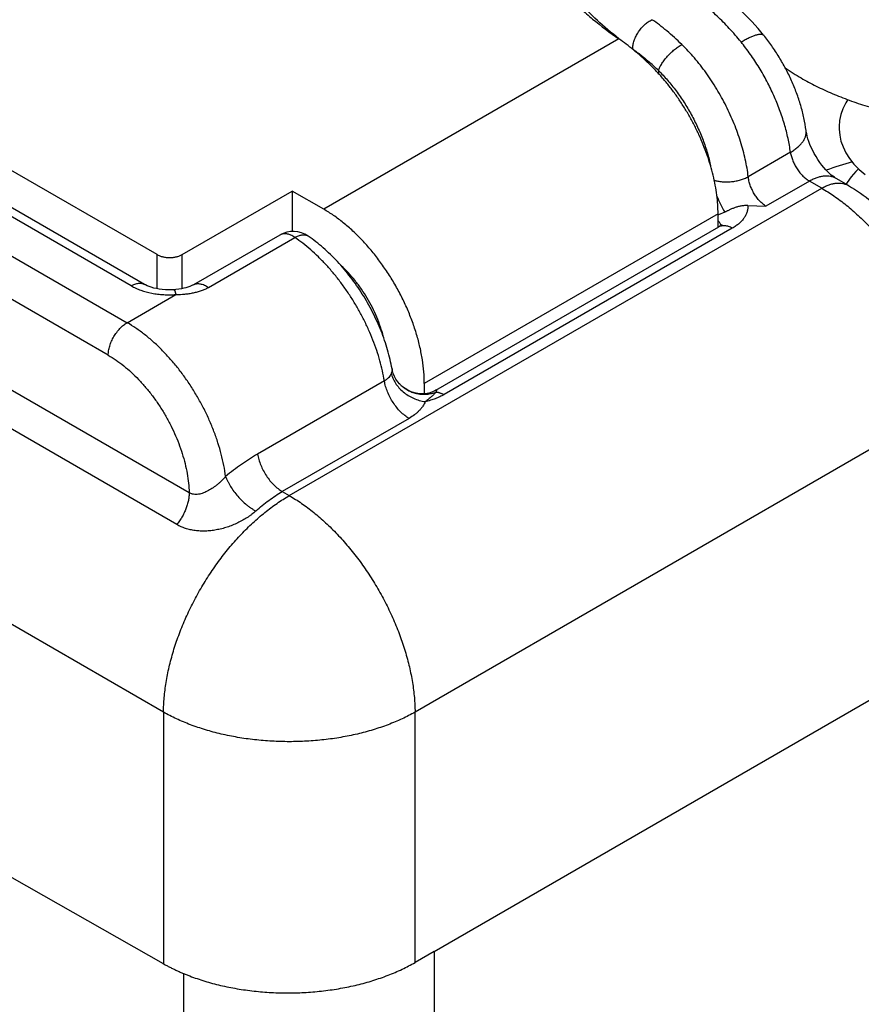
# Model space of a CAD drawing. Header units: inches. Extents: x 0 to 34, y 0 to 22.
# Tile 29 of 103: x 4.182 to 4.655, y 15.525 to 16.079. Entities that reach past the tile are written whole.
import ezdxf

# ---------------------------------------------------------------- set-up
doc = ezdxf.new("R2010")
doc.units = ezdxf.units.IN
doc.header["$LTSCALE"] = 1.87
doc.header["$MEASUREMENT"] = 0
doc.layers.get('0').update_dxf_attribs({"linetype": 'CONTINUOUS'})

msp = doc.modelspace()

# ---------------------------------------------------------------- linework, layer by layer
at = {"color": 7, "linetype": 'CONTINUOUS'}
for p, q in [((4.2593557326, 15.946566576), (2.9561579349, 16.6990110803)), ((4.2448609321, 15.9290300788), (3.0864594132, 16.5978716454)), ((4.2523611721, 15.9297732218), (3.093959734, 16.5986147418)), ((3.0673334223, 16.5868286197), (4.2425448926, 15.9082812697)), ((4.2319391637, 15.8900169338), (3.0567272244, 16.5685645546)), ((3.0563450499, 16.5177776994), (4.2774671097, 15.8127223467)), ((4.2705083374, 15.7947793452), (3.0493856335, 16.4998350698)), ((4.2629945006, 15.6893133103), (3.0145885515, 16.4101219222)), ((4.2629945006, 15.5478640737), (3.0134335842, 16.2566392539)), ((4.518950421, 16.0678731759), (4.3530473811, 15.9720835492)), ((4.5412080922, 16.0500833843), (4.5411952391, 16.0484045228)), ((4.6154336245, 16.0040724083), (4.5917003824, 15.9903692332)), ((4.6261410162, 15.9878468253), (4.601669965, 15.9737176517)), ((4.6330030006, 15.9838848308), (4.6261410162, 15.9878468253)), ((4.648003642, 15.9853710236), (4.6411416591, 15.9893330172)), ((4.2734978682, 15.946566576), (4.3353697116, 15.9822903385)), ((4.3337024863, 15.8110737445), (4.6330030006, 15.9838848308)), ((4.3353697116, 15.9822903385), (4.3353697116, 15.9595480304)), ((4.3530473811, 15.9720835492), (4.3353697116, 15.9822903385)), ((4.591495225, 15.9741169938), (4.601669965, 15.9737176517)), ((4.574725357, 15.9694353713), (4.4096159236, 15.8741039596)), ((4.574725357, 15.9618299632), (4.574725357, 15.9694353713)), ((4.5784488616, 15.9704691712), (4.5749525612, 15.9689736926)), ((4.4161566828, 15.8702750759), (4.5752197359, 15.9621154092)), ((4.5827209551, 15.9613728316), (4.4206987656, 15.8678239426)), ((4.3283464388, 15.9575699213), (4.2797853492, 15.9295315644)), ((4.2883011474, 15.928145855), (4.3368622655, 15.9561842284)), ((4.3368622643, 15.9561842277), (4.3350812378, 15.9572368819)), ((4.2593557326, 15.9273483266), (4.2593557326, 15.946566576)), ((4.2734978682, 15.9274181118), (4.2734978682, 15.946566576)), ((4.2425448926, 15.9082812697), (4.2699451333, 15.9241017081)), ((4.3871908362, 15.8755399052), (4.315933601, 15.8343969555)), ((4.3955954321, 15.8740067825), (4.3956120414, 15.8739886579)), ((4.3958095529, 15.8737771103), (4.3955954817, 15.874006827)), ((4.4096159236, 15.8741039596), (4.4096159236, 15.868349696)), ((4.7041391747, 15.8623716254), (4.404410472, 15.6893133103)), ((4.4010469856, 15.8544753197), (4.3297900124, 15.8133327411)), ((4.3297900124, 15.8133327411), (4.3337024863, 15.8110737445)), ((4.4152191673, 15.5548235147), (4.7343148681, 15.7390640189)), ((4.2629945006, 15.6893133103), (4.2629945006, 15.5478640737)), ((4.404410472, 15.5485827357), (4.404410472, 15.6893133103)), ((4.4152191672, 15.5548235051), (4.404410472, 15.5485827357)), ((4.4152191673, 15.5548235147), (4.4152191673, 14.8741224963)), ((4.2744175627, 14.8732733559), (4.2744175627, 15.5423363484))]:
    msp.add_line(p, q, dxfattribs=at)
for points in [[(4.6003483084, 16.069911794), (4.5972403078, 16.0736140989), (4.5936495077, 16.0775775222), (4.5898772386, 16.0814130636), (4.5859361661, 16.0850866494), (4.58183542, 16.0885634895), (4.5779517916, 16.0915379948)], [(4.6476942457, 16.0336916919), (4.6465455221, 16.0318785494), (4.6449445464, 16.0285817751), (4.6437863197, 16.0252444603), (4.6430659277, 16.0218992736), (4.6427725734, 16.0185801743), (4.6427637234, 16.0178996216)], [(4.641141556, 15.9893330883), (4.6407779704, 15.9895506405), (4.6400872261, 15.9900023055), (4.6392846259, 15.9905830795), (4.6383874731, 15.9912972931), (4.6374115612, 15.992148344), (4.6363712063, 15.9931386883), (4.6352839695, 15.994265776), (4.6341674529, 15.9955249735), (4.6330402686, 15.9969076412), (4.6319223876, 15.9983994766), (4.6308347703, 15.999980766), (4.6297968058, 16.001628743), (4.6288233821, 16.0033212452), (4.6279265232, 16.0050364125), (4.62711687, 16.0067503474), (4.6264028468, 16.0084364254), (4.6257898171, 16.0100676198), (4.6252791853, 16.0116202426), (4.62486807, 16.0130755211), (4.6245514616, 16.0144145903), (4.6243223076, 16.0156189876), (4.6242132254, 16.01633994)], [(4.6427637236, 16.0178891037), (4.642779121, 16.0169903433), (4.6430951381, 16.0137012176), (4.6438263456, 16.0104033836), (4.6449846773, 16.0071112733), (4.6465852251, 16.0038397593), (4.6486363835, 16.0006183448), (4.6511361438, 15.9974821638), (4.6540796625, 15.9944584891), (4.6574594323, 15.9915704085)], [(4.6537272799, 15.9948204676), (4.6522042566, 15.9933655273), (4.6495050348, 15.9902307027), (4.6472708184, 15.987008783), (4.6467704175, 15.9860830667)], [(4.577005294, 15.9634433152), (4.5770296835, 15.9634809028), (4.5770168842, 15.9634662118), (4.5768954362, 15.9633338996), (4.5766603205, 15.9631142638), (4.5763026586, 15.9628253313), (4.5758142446, 15.9624817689), (4.5752191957, 15.9621153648)], [(4.2688210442, 15.9268128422), (4.2676297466, 15.9267430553), (4.265845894, 15.9267107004), (4.2640672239, 15.9267643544), (4.2623190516, 15.9269025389), (4.2606258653, 15.9271202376), (4.2590115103, 15.9274101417), (4.2575009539, 15.9277622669), (4.2561177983, 15.9281629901), (4.2548817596, 15.9285950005), (4.2538028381, 15.9290412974), (4.2528833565, 15.9294863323), (4.252361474, 15.9297730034)], [(4.2797853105, 15.9295315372), (4.2793789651, 15.9293078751), (4.2786216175, 15.9289402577), (4.2777462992, 15.9285775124), (4.2767534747, 15.928228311), (4.2756440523, 15.9279004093), (4.2744177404, 15.9276004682), (4.2730697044, 15.9273332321), (4.2715970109, 15.9271031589), (4.2699964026, 15.926914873), (4.2688210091, 15.9268122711)], [(4.3956120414, 15.8739886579), (4.3946693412, 15.8751086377), (4.3936479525, 15.8765891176), (4.3928159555, 15.8781149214), (4.3921717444, 15.8796520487), (4.3917088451, 15.8811647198), (4.39147016, 15.8822801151)], [(4.4161650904, 15.8702799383), (4.415446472, 15.8698941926), (4.4142442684, 15.8693639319), (4.4128564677, 15.8689029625), (4.4112997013, 15.868551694), (4.4095998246, 15.8683477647), (4.4077941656, 15.8683232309), (4.4059296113, 15.8685001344), (4.4040549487, 15.8688882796), (4.4022120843, 15.8694876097), (4.4004354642, 15.8702918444), (4.3987578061, 15.871287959), (4.3972074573, 15.8724576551), (4.3958095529, 15.8737771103)]]:
    msp.add_lwpolyline(points, dxfattribs=at)
for centre, radius, start, end in [((4.4454698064, 15.9512649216), 0.1375897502, 45.9070629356, 48.6522387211), ((4.6917320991, 16.1677731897), 0.1407385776, 235.7189826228, 240.0213931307), ((4.7184373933, 15.7567847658), 0.2513000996, 105.7541040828, 109.2643987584), ((4.5920474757, 15.9360275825), 0.0371171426, 117.4236722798, 117.8266722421), ((4.3358467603, 15.9445797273), 0.014999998, 55.4950816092, 120.0023632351), ((4.3420468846, 15.9535989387), 0.0040549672, 56.0872034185, 60.9354765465), ((4.3420544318, 15.9536107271), 0.0040409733, 55.4952248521, 56.082754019), ((4.4089532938, 15.8862318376), 0.0181075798, 222.5423983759, 226.9811583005)]:
    msp.add_arc(centre, radius, start, end, dxfattribs=at)
for points, knots in [([(4.454117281, 16.1711171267), (4.4541172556, 16.1687814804), (4.454293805, 16.1640994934), (4.4550874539, 16.1570961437), (4.4564083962, 16.1501197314), (4.4582538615, 16.143184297), (4.4606200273, 16.1363030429), (4.4635020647, 16.1294891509), (4.4668941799, 16.1227555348), (4.4707896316, 16.1161148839), (4.4751807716, 16.1095796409), (4.4800590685, 16.1031620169), (4.4854151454, 16.0968739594), (4.491238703, 16.0907272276), (4.4975188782, 16.0847330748), (4.5065949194, 16.076864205), (4.5138909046, 16.071372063), (4.518950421, 16.0678731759)], [0, 0, 0, 0, 0.0552535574, 0.1107150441, 0.1665885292, 0.2230705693, 0.2803469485, 0.3385899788, 0.3979564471, 0.4585861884, 0.5206012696, 0.5841056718, 0.6491853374, 0.7159086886, 0.7843274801, 0.8544762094, 1, 1, 1, 1]), ([(4.5189756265, 16.0679393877), (4.5148084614, 16.0711802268), (4.5069100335, 16.0778434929), (4.49624514, 16.0886082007), (4.4871079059, 16.0998439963), (4.480754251, 16.1096428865), (4.4765284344, 16.1176305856), (4.4738067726, 16.1236310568), (4.4715061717, 16.1296908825), (4.4696304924, 16.1358003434), (4.468183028, 16.1419493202), (4.4671663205, 16.1481277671), (4.4665821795, 16.1543250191), (4.4664818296, 16.1584643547), (4.4665039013, 16.1605296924)], [0, 0, 0, 0, 0.1435696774, 0.2806395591, 0.4115243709, 0.5367574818, 0.5975113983, 0.6571588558, 0.7158312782, 0.7736732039, 0.8308410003, 0.8875010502, 0.9438275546, 1, 1, 1, 1]), ([(4.621408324, 16.0458637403), (4.6241905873, 16.0442573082), (4.62995828, 16.041171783), (4.6390114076, 16.03699853), (4.6485704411, 16.0332205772), (4.6585835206, 16.0298584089), (4.668996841, 16.0269299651), (4.6797542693, 16.0244510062), (4.6907978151, 16.0224348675), (4.7020679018, 16.0208924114), (4.7135037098, 16.0198319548), (4.725043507, 16.0192592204), (4.7366249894, 16.0191773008), (4.748185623, 16.019586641), (4.7596629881, 16.0204850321), (4.7709951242, 16.0218676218), (4.7821208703, 16.0237269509), (4.7929802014, 16.0260529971), (4.8035145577, 16.0288332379), (4.8136671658, 16.0320527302), (4.8233833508, 16.0356942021), (4.8326108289, 16.0397381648), (4.8412999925, 16.0441630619), (4.8494041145, 16.0489453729), (4.8568797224, 16.0540599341), (4.8636862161, 16.0594795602), (4.8688242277, 16.0642772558), (4.8725528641, 16.068242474), (4.8759542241, 16.0722005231), (4.8797426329, 16.0772821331), (4.8835403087, 16.0836270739), (4.8860424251, 16.0890823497), (4.887611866, 16.0934910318), (4.8885704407, 16.0967968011), (4.8893173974, 16.1001209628), (4.8898517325, 16.1034590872), (4.8901726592, 16.1068063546), (4.8902440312, 16.1090423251), (4.8902440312, 16.1101584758)], [0, 0, 0, 0, 0.0306637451, 0.0623849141, 0.0950970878, 0.1287183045, 0.1631545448, 0.198301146, 0.2340447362, 0.270264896, 0.3068357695, 0.3436275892, 0.3805081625, 0.4173443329, 0.4540034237, 0.4903546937, 0.5262708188, 0.561629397, 0.5963145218, 0.6302184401, 0.6632433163, 0.695303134, 0.7263257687, 0.7562552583, 0.7850543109, 0.8127070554, 0.8392219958, 0.8520659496, 0.8646414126, 0.8890187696, 0.9124592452, 0.9350953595, 0.9461670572, 0.9571022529, 0.9679260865, 0.9786651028, 0.9893469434, 1, 1, 1, 1]), ([(4.5876404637, 16.0661209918), (4.5865747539, 16.0674407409), (4.5844161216, 16.0700245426), (4.5810794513, 16.0737546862), (4.5776821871, 16.0772979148), (4.5742423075, 16.0806408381), (4.5707767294, 16.0837702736), (4.5673014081, 16.0866730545), (4.5638330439, 16.0893375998), (4.5614890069, 16.0909819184), (4.56032118, 16.0917599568)], [0, 0, 0, 0, 0.1353341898, 0.2685527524, 0.3992105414, 0.5268809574, 0.6511548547, 0.7716573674, 0.8880452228, 1, 1, 1, 1]), ([(4.5267541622, 16.0621808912), (4.5267605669, 16.0629583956), (4.52688336, 16.0641482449), (4.5272311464, 16.0657238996), (4.5277220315, 16.0673671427), (4.5285729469, 16.0694100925), (4.529916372, 16.071749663), (4.5315447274, 16.0739204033), (4.5333979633, 16.0758418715), (4.5354071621, 16.0774427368), (4.5368546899, 16.0782872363), (4.5375856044, 16.0786328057)], [0, 0, 0, 0, 0.1132499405, 0.1731481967, 0.2349135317, 0.3628307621, 0.4944705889, 0.6268919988, 0.7570875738, 0.8822408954, 1, 1, 1, 1]), ([(4.5543678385, 16.0646747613), (4.5529903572, 16.0660285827), (4.5502310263, 16.0686361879), (4.5460170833, 16.0723003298), (4.5418254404, 16.0756334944), (4.5389928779, 16.0776747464), (4.5375855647, 16.0786327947)], [0, 0, 0, 0, 0.2651189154, 0.520973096, 0.7663058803, 1, 1, 1, 1]), ([(4.535834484, 16.0539369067), (4.5344320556, 16.0552793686), (4.5316311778, 16.0578678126), (4.5273777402, 16.0615180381), (4.5231745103, 16.0648513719), (4.520349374, 16.066905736), (4.518950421, 16.0678731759)], [0, 0, 0, 0, 0.2657776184, 0.5219755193, 0.7671481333, 1, 1, 1, 1]), ([(4.5876400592, 16.0661204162), (4.5884312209, 16.0665826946), (4.5899531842, 16.0674367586), (4.5918486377, 16.0683951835), (4.5932690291, 16.0690400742), (4.5942459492, 16.0694472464), (4.5951637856, 16.0697914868), (4.5960194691, 16.070071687), (4.5968101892, 16.0702869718), (4.597533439, 16.0704367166), (4.5981871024, 16.0705204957), (4.5987695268, 16.0705379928), (4.5992796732, 16.070488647), (4.5997166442, 16.0703715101), (4.6000244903, 16.070211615), (4.60022414, 16.0700499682), (4.6003090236, 16.0699591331), (4.6003476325, 16.0699114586)], [0, 0, 0, 0, 0.1988528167, 0.3786315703, 0.4607289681, 0.537333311, 0.6082698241, 0.6734063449, 0.7326611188, 0.7860215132, 0.8335658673, 0.8754999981, 0.9122205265, 0.9444042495, 0.9731260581, 0.9866868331, 1, 1, 1, 1]), ([(4.6154336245, 16.0040724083), (4.6150842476, 16.0067012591), (4.614144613, 16.0120334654), (4.6120986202, 16.0200306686), (4.6094111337, 16.0281014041), (4.6061150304, 16.0361466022), (4.6022505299, 16.0440681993), (4.5978648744, 16.0517694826), (4.5930117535, 16.0591557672), (4.5894750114, 16.0638494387), (4.5876404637, 16.0661209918)], [0, 0, 0, 0, 0.1156659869, 0.2358520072, 0.359732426, 0.4863754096, 0.6147776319, 0.7438912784, 0.8726502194, 1, 1, 1, 1]), ([(4.6242125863, 16.016341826), (4.6238919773, 16.0187029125), (4.6230530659, 16.0234402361), (4.6212542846, 16.0304839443), (4.6189301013, 16.0374822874), (4.6161070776, 16.0443849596), (4.6128137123, 16.0511384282), (4.6090806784, 16.0576867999), (4.6049409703, 16.0639734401), (4.6019187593, 16.0679715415), (4.6003476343, 16.0699114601)], [0, 0, 0, 0, 0.1204641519, 0.2429408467, 0.3672324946, 0.4929781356, 0.6196983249, 0.746834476, 0.8737932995, 1, 1, 1, 1]), ([(4.5267541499, 16.0621808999), (4.5275497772, 16.061619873), (4.5291516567, 16.0604533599), (4.5323906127, 16.0579532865), (4.5347811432, 16.0559490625), (4.5363654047, 16.0545554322)], [0, 0, 0, 0, 0.2379554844, 0.4842665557, 1, 1, 1, 1]), ([(4.5412082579, 16.0500835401), (4.5413144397, 16.0503930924), (4.5415614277, 16.0510276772), (4.5420095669, 16.0519855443), (4.5425458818, 16.0529780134), (4.5431652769, 16.0539955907), (4.5438619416, 16.0550286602), (4.5448975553, 16.0564303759), (4.5463367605, 16.0581488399), (4.5482267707, 16.0600926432), (4.5499126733, 16.0615886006), (4.5512981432, 16.0626779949), (4.5523264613, 16.0634193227), (4.5533445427, 16.0640861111), (4.5540288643, 16.0644878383), (4.5543676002, 16.0646740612)], [0, 0, 0, 0, 0.0490990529, 0.1020577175, 0.1585693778, 0.2182656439, 0.2807163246, 0.3454486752, 0.4796744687, 0.61664411, 0.7518751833, 0.8174715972, 0.8810101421, 0.9420051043, 1, 1, 1, 1]), ([(4.5917003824, 15.9903692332), (4.5915061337, 15.9919866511), (4.5910287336, 15.9952528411), (4.5900683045, 16.0001681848), (4.5888582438, 16.0051422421), (4.5869054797, 16.0118697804), (4.5838735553, 16.0202707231), (4.5793890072, 16.0301379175), (4.574113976, 16.0396837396), (4.5691192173, 16.047256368), (4.5648084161, 16.0530027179), (4.5603774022, 16.0584287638), (4.5568260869, 16.0622587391), (4.5543678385, 16.0646747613)], [0, 0, 0, 0, 0.0577626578, 0.1169871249, 0.1775244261, 0.2392134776, 0.3653134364, 0.4938178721, 0.623135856, 0.7516461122, 0.8151116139, 0.8777845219, 1, 1, 1, 1]), ([(4.574725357, 15.9694353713), (4.574725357, 15.9711729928), (4.5746032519, 15.974712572), (4.5740787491, 15.9800889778), (4.573212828, 15.9855994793), (4.5720108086, 15.9912102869), (4.5704800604, 15.9968873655), (4.5686299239, 16.0025961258), (4.5664716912, 16.0083017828), (4.5640185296, 16.0139695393), (4.56128541, 16.0195648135), (4.5582890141, 16.025053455), (4.5550476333, 16.0304019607), (4.5515810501, 16.0355776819), (4.547910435, 16.040549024), (4.5440581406, 16.0452856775), (4.5400478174, 16.0497586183), (4.5372532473, 16.0525788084), (4.535834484, 16.0539369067)], [0, 0, 0, 0, 0.054695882, 0.1113888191, 0.1699415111, 0.2301846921, 0.2919239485, 0.3549428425, 0.4190075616, 0.4838706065, 0.5492741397, 0.6149535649, 0.680641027, 0.7460684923, 0.8109709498, 0.875090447, 0.9381781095, 1, 1, 1, 1]), ([(4.5412080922, 16.0500833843), (4.5420882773, 16.0492133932), (4.5438280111, 16.047421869), (4.5472152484, 16.0436531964), (4.5512519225, 16.0386157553), (4.555707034, 16.0321620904), (4.5597433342, 16.0253500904), (4.563302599, 16.0182778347), (4.5663338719, 16.0110465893), (4.5687934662, 16.0037607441), (4.5700509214, 15.9988494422), (4.5705703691, 15.9964094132)], [0, 0, 0, 0, 0.0598985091, 0.1208268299, 0.2452023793, 0.3720225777, 0.5000784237, 0.6281258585, 0.7549211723, 0.8792571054, 1, 1, 1, 1]), ([(4.6154332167, 16.0040725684), (4.6161655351, 16.0045039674), (4.617550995, 16.0053911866), (4.6194360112, 16.0068452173), (4.6210394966, 16.0083625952), (4.6223430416, 16.0099280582), (4.6233311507, 16.0115255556), (4.6238891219, 16.012894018), (4.6241543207, 16.0139778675), (4.6242646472, 16.0147734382), (4.6242889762, 16.0155621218), (4.6242476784, 16.0160828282), (4.6242128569, 16.0163398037)], [0, 0, 0, 0, 0.1600715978, 0.3094408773, 0.4477244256, 0.5750207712, 0.6920292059, 0.8001802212, 0.8516702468, 0.901862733, 0.9511606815, 1, 1, 1, 1]), ([(4.6154336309, 16.0040724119), (4.6155523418, 16.0032867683), (4.6159055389, 16.0016856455), (4.6167203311, 15.9993125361), (4.6178133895, 15.9969578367), (4.6191515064, 15.9946936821), (4.6206938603, 15.9925888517), (4.6223937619, 15.9907073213), (4.624199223, 15.9891065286), (4.6254901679, 15.9882225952), (4.62614102, 15.9878468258)], [0, 0, 0, 0, 0.1191521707, 0.2451482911, 0.3755872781, 0.5077752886, 0.6389096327, 0.7662505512, 0.8872994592, 1, 1, 1, 1]), ([(4.5725496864, 15.9884328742), (4.5728847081, 15.9883179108), (4.5735822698, 15.988107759), (4.5746732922, 15.9878558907), (4.5758290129, 15.9876605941), (4.5774658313, 15.987475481), (4.5796011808, 15.9873999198), (4.5822091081, 15.9875476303), (4.5848072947, 15.9879276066), (4.5869125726, 15.9884323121), (4.5885156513, 15.9889442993), (4.5896453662, 15.989370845), (4.5907061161, 15.9898404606), (4.5913783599, 15.9901884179), (4.5917000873, 15.9903693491)], [0, 0, 0, 0, 0.0538873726, 0.1107300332, 0.1702512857, 0.2321093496, 0.3612398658, 0.4947627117, 0.6289972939, 0.7602192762, 0.8236017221, 0.8849318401, 0.9438434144, 1, 1, 1, 1]), ([(4.6016699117, 15.9737176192), (4.6010402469, 15.9741064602), (4.6001233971, 15.9747797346), (4.598976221, 15.9758047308), (4.5978214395, 15.9769707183), (4.5964640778, 15.9786034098), (4.5950196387, 15.9807646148), (4.5937828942, 15.9830875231), (4.5927915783, 15.9855014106), (4.5920758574, 15.9879324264), (4.5917879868, 15.989567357), (4.591700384, 15.9903692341)], [0, 0, 0, 0, 0.1110729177, 0.1699742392, 0.2308208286, 0.3572268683, 0.4879525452, 0.6203204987, 0.7515510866, 0.8789316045, 1, 1, 1, 1]), ([(4.6411415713, 15.9893330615), (4.6406497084, 15.9896170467), (4.6396053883, 15.9901060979), (4.6379156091, 15.9905733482), (4.6361142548, 15.9907742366), (4.6342204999, 15.9907083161), (4.6322525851, 15.9903781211), (4.6302289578, 15.9897880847), (4.6281684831, 15.9889447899), (4.6268177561, 15.9882375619), (4.6261410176, 15.9878468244)], [0, 0, 0, 0, 0.1080102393, 0.2180572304, 0.3319936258, 0.4513512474, 0.5772713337, 0.7104959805, 0.8513911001, 1, 1, 1, 1]), ([(4.6330029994, 15.9838848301), (4.6353589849, 15.9825245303), (4.6400588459, 15.9795353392), (4.6468804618, 15.9744269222), (4.6535743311, 15.9686379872), (4.6600768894, 15.9622234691), (4.6663271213, 15.9552438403), (4.672265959, 15.9477650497), (4.6778372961, 15.9398578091), (4.682988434, 15.9315969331), (4.6876706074, 15.9230605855), (4.6918395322, 15.9143295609), (4.6954557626, 15.9054864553), (4.6984850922, 15.8966148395), (4.7008989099, 15.8877985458), (4.7026743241, 15.8791204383), (4.7037945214, 15.8706628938), (4.7041042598, 15.8650952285), (4.7041391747, 15.8623716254)], [0, 0, 0, 0, 0.0558252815, 0.1141503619, 0.1747358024, 0.2372847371, 0.3014564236, 0.3668757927, 0.4331425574, 0.4998399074, 0.5665428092, 0.6328261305, 0.698272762, 0.7624819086, 0.8250777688, 0.8857186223, 0.9441063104, 1, 1, 1, 1]), ([(4.6330030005, 15.9838848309), (4.6336797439, 15.9842755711), (4.6350304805, 15.9849828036), (4.6370909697, 15.9858261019), (4.6391146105, 15.9864161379), (4.6410825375, 15.9867463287), (4.6429763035, 15.9868122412), (4.6447776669, 15.986611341), (4.6464674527, 15.986144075), (4.6475117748, 15.9856550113), (4.6480036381, 15.9853710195)], [0, 0, 0, 0, 0.1486090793, 0.2895042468, 0.4227288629, 0.5486488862, 0.6680064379, 0.7819427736, 0.8919897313, 1, 1, 1, 1]), ([(4.6480035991, 15.9853701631), (4.6525837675, 15.9827256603), (4.6592051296, 15.9781437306), (4.6673980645, 15.9711228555), (4.6733468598, 15.9653082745), (4.6790052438, 15.9590427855), (4.684341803, 15.9523717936), (4.6893223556, 15.9453451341), (4.6939129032, 15.9380152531), (4.6980802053, 15.9304367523), (4.7017927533, 15.9226652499), (4.7050212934, 15.9147559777), (4.707738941, 15.9067630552), (4.7099213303, 15.8987360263), (4.7120647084, 15.8881615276), (4.7128429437, 15.880147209), (4.7129227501, 15.8748590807)], [0, 0, 0, 0, 0.119069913, 0.180398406, 0.242821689, 0.3062038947, 0.370354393, 0.4350407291, 0.500002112, 0.5649634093, 0.6296494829, 0.6937995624, 0.7571812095, 0.8196038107, 0.8809315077, 1, 1, 1, 1]), ([(4.5740954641, 15.97948826), (4.5746621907, 15.9779253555), (4.5759673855, 15.9748412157), (4.5775715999, 15.9719019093), (4.5784488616, 15.9704691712)], [0, 0, 0, 0, 0.4973828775, 1, 1, 1, 1]), ([(4.4096159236, 15.8741039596), (4.4096159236, 15.876292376), (4.4094216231, 15.8807688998), (4.4085970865, 15.8875750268), (4.4072409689, 15.8945642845), (4.4053662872, 15.9016695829), (4.4029910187, 15.9088234), (4.400137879, 15.9159574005), (4.3968341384, 15.9230034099), (4.3931114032, 15.9298940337), (4.3890053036, 15.9365633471), (4.3845551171, 15.9429475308), (4.3798034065, 15.9489855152), (4.3747955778, 15.9546195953), (4.3695794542, 15.9597959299), (4.3642045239, 15.9644651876), (4.3587223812, 15.9685825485), (4.3549426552, 15.9709892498), (4.3530473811, 15.9720835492)], [0, 0, 0, 0, 0.0558373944, 0.1141765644, 0.1747793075, 0.2373488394, 0.301543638, 0.3669870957, 0.4332771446, 0.4999946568, 0.5667123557, 0.6330029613, 0.6984473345, 0.7626433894, 0.8252144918, 0.8858190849, 0.94416034, 1, 1, 1, 1]), ([(4.5914953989, 15.9741169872), (4.5911695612, 15.9741419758), (4.5905156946, 15.9741631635), (4.5892134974, 15.9741092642), (4.5876110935, 15.9738910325), (4.5857570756, 15.973453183), (4.5840082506, 15.9728898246), (4.5826395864, 15.9723447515), (4.5816180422, 15.9718906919), (4.5809086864, 15.9715589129), (4.5802413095, 15.9712385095), (4.5796145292, 15.9709402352), (4.579025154, 15.9706769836), (4.5786379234, 15.970529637), (4.5784488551, 15.970469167)], [0, 0, 0, 0, 0.0715616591, 0.1430680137, 0.2852168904, 0.4248759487, 0.5597495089, 0.6871843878, 0.7472809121, 0.8045367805, 0.8586625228, 0.9093952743, 0.9565316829, 1, 1, 1, 1]), ([(4.591495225, 15.9741169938), (4.5915245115, 15.9735301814), (4.5914767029, 15.9723401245), (4.5910919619, 15.9705735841), (4.5903972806, 15.9688422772), (4.5894017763, 15.9671661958), (4.5881193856, 15.965560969), (4.5865644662, 15.9640415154), (4.584752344, 15.9626239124), (4.5834215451, 15.9617774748), (4.5827209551, 15.9613728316)], [0, 0, 0, 0, 0.108342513, 0.2182717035, 0.3318510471, 0.4508232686, 0.5764745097, 0.7096498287, 0.8508116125, 1, 1, 1, 1]), ([(4.5747426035, 15.9655802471), (4.5749361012, 15.9653727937), (4.5752945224, 15.9649479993), (4.5757476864, 15.9642690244), (4.5760998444, 15.9635684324), (4.5762675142, 15.9630834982), (4.5763325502, 15.9628407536)], [0, 0, 0, 0, 0.2661780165, 0.5203437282, 0.7642044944, 1, 1, 1, 1]), ([(4.5827200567, 15.9613723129), (4.5823816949, 15.9615676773), (4.5817063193, 15.9619212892), (4.5806760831, 15.9623429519), (4.5796642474, 15.9626379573), (4.5786802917, 15.9628030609), (4.5777334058, 15.9628360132), (4.5768327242, 15.9627355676), (4.5759878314, 15.9625019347), (4.5754656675, 15.9622574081), (4.5752197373, 15.9621154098)], [0, 0, 0, 0, 0.1486047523, 0.2895062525, 0.422727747, 0.5486489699, 0.6680062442, 0.7819427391, 0.8919897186, 1, 1, 1, 1]), ([(4.3350812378, 15.9572368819), (4.3347744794, 15.9573883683), (4.3341635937, 15.9576598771), (4.333237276, 15.9579738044), (4.3323306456, 15.9581816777), (4.3314507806, 15.9582814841), (4.3306045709, 15.9582719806), (4.3297988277, 15.9581526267), (4.3290406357, 15.9579239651), (4.3285696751, 15.9576988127), (4.3283464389, 15.9575699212)], [0, 0, 0, 0, 0.1462016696, 0.2852542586, 0.417342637, 0.5429322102, 0.6627845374, 0.777968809, 0.8898440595, 1, 1, 1, 1]), ([(4.3368622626, 15.9561841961), (4.3371969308, 15.9563777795), (4.3378612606, 15.9567299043), (4.3388674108, 15.9571591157), (4.3398460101, 15.95746994), (4.3407881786, 15.9576591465), (4.3416854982, 15.9577244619), (4.3425298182, 15.9576642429), (4.3433125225, 15.9574779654), (4.3437931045, 15.9572675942), (4.3440167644, 15.9571432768)], [0, 0, 0, 0, 0.153995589, 0.2991105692, 0.4351411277, 0.5622567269, 0.6810072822, 0.7924302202, 0.8980774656, 1, 1, 1, 1]), ([(4.3871908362, 15.8755399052), (4.3865519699, 15.8793763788), (4.3852385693, 15.8851506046), (4.3828872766, 15.8927589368), (4.3807799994, 15.8985471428), (4.378364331, 15.9043095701), (4.3756553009, 15.9100104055), (4.3726700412, 15.9156135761), (4.369427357, 15.9210837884), (4.3659476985, 15.9263865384), (4.3622530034, 15.9314883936), (4.3583665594, 15.9363571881), (4.3543128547, 15.9409622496), (4.3501174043, 15.9452745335), (4.345806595, 15.949267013), (4.3414075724, 15.9529141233), (4.3383831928, 15.9551384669), (4.3368622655, 15.9561842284)], [0, 0, 0, 0, 0.1198354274, 0.1819875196, 0.2453078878, 0.3095457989, 0.3744380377, 0.4397130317, 0.5050943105, 0.5703040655, 0.6350666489, 0.6991121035, 0.7621798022, 0.8240220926, 0.8844085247, 0.9431292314, 1, 1, 1, 1]), ([(4.391470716, 15.8822792), (4.3911571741, 15.8840645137), (4.3904222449, 15.887651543), (4.3890242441, 15.8930110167), (4.3873291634, 15.8983787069), (4.3853474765, 15.9037287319), (4.383090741, 15.9090346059), (4.3805716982, 15.9142692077), (4.3778042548, 15.9194052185), (4.3748034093, 15.9244154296), (4.3715851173, 15.9292730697), (4.3681661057, 15.9339520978), (4.3645636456, 15.9384274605), (4.3607952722, 15.942675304), (4.3568785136, 15.9466731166), (4.352830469, 15.9503998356), (4.3486678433, 15.9538356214), (4.3457950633, 15.9559430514), (4.3443435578, 15.9569408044)], [0, 0, 0, 0, 0.0601357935, 0.1214032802, 0.1836771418, 0.2468037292, 0.3106072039, 0.3748944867, 0.4394605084, 0.5040934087, 0.5685797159, 0.6327094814, 0.6962815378, 0.7591086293, 0.8210225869, 0.8818798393, 0.9415654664, 1, 1, 1, 1]), ([(4.2593557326, 15.946566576), (4.2598398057, 15.9462870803), (4.2608983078, 15.9457941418), (4.2626220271, 15.9452702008), (4.2644882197, 15.94494769), (4.2664268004, 15.9448388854), (4.2683653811, 15.94494769), (4.2702315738, 15.9452702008), (4.271955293, 15.9457941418), (4.2730137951, 15.9462870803), (4.2734978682, 15.946566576)], [0, 0, 0, 0, 0.114156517, 0.237326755, 0.3669761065, 0.5, 0.6330238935, 0.762673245, 0.885843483, 1, 1, 1, 1]), ([(4.3865764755, 15.9003573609), (4.3861174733, 15.9022067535), (4.3850334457, 15.9059204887), (4.3829735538, 15.9114094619), (4.3804820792, 15.9168317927), (4.3775950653, 15.9221088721), (4.3743541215, 15.9271647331), (4.3708058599, 15.9319265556), (4.3670017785, 15.9363254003), (4.3642815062, 15.9390234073), (4.3628895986, 15.940292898)], [0, 0, 0, 0, 0.1214856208, 0.2463560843, 0.3734684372, 0.5016126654, 0.6295474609, 0.756038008, 0.8798927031, 1, 1, 1, 1]), ([(4.2448608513, 15.9290301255), (4.2451992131, 15.9292254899), (4.2458745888, 15.9295791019), (4.2469048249, 15.9300007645), (4.2479166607, 15.9302957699), (4.2489006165, 15.9304608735), (4.2498475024, 15.9304938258), (4.250748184, 15.9303933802), (4.2515930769, 15.9301597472), (4.2521152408, 15.9299152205), (4.252361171, 15.9297732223)], [0, 0, 0, 0, 0.1486047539, 0.2895062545, 0.4227277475, 0.5486489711, 0.6680062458, 0.7819427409, 0.89198972, 1, 1, 1, 1]), ([(4.2448609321, 15.9290300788), (4.2456917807, 15.9285502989), (4.2474470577, 15.9276523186), (4.2512573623, 15.926112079), (4.2553924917, 15.9250020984), (4.2597266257, 15.9243111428), (4.2631065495, 15.9240037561), (4.2665244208, 15.9239218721), (4.26880746, 15.9240163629), (4.2699451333, 15.9241017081)], [0, 0, 0, 0, 0.111071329, 0.2278395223, 0.4753517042, 0.6044677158, 0.7356977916, 0.867923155, 1, 1, 1, 1]), ([(4.2688210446, 15.9268128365), (4.2688417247, 15.9268143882), (4.2688865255, 15.9268090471), (4.2689517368, 15.9267773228), (4.2690169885, 15.9267237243), (4.2690695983, 15.9266638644), (4.2691126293, 15.9266058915), (4.2691596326, 15.9265354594), (4.2692186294, 15.9264331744), (4.2692881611, 15.926293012), (4.2693587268, 15.926131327), (4.26943023, 15.9259483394), (4.2695310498, 15.9256638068), (4.269656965, 15.9252561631), (4.2698044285, 15.9247060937), (4.2698979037, 15.9243117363), (4.2699452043, 15.9241019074)], [0, 0, 0, 0, 0.0205891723, 0.0436828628, 0.0710967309, 0.1039135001, 0.1225585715, 0.1427587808, 0.1879474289, 0.2396717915, 0.2980259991, 0.3630359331, 0.4346826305, 0.5976833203, 0.7864509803, 1, 1, 1, 1]), ([(4.2699451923, 15.9241017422), (4.2716293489, 15.9241239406), (4.2741425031, 15.924248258), (4.2774442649, 15.9246460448), (4.2798413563, 15.9250650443), (4.2821498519, 15.9256149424), (4.2843451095, 15.9263015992), (4.2860764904, 15.9269994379), (4.2873786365, 15.9276297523), (4.2879995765, 15.9279694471), (4.2883011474, 15.928145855)], [0, 0, 0, 0, 0.2660833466, 0.3968904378, 0.5252000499, 0.6503003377, 0.771523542, 0.8882503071, 0.9448058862, 1, 1, 1, 1]), ([(4.2797853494, 15.9295315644), (4.280061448, 15.9296909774), (4.2806527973, 15.9299602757), (4.2816154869, 15.9301950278), (4.2826450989, 15.9302612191), (4.2837279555, 15.9301594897), (4.284851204, 15.9298925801), (4.2860018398, 15.9294645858), (4.2871665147, 15.928881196), (4.2879234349, 15.9284059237), (4.2883011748, 15.9281458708)], [0, 0, 0, 0, 0.1052449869, 0.2129745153, 0.3253949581, 0.4442422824, 0.5707048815, 0.7054353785, 0.8486097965, 1, 1, 1, 1]), ([(4.2319386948, 15.8900172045), (4.2319417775, 15.8904268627), (4.2319839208, 15.8912642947), (4.2321456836, 15.8925365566), (4.2324058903, 15.8938418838), (4.2328861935, 15.8956298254), (4.2337174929, 15.8978645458), (4.2350304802, 15.9004472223), (4.2366219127, 15.9028663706), (4.2381491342, 15.9046931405), (4.2394619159, 15.9059927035), (4.2404645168, 15.9068619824), (4.2414868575, 15.9076287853), (4.2421915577, 15.90807726), (4.2425448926, 15.9082812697)], [0, 0, 0, 0, 0.0560322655, 0.1145380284, 0.1752691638, 0.2379334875, 0.3676040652, 0.5005374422, 0.6333960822, 0.762848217, 0.8253547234, 0.8858998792, 0.9441958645, 1, 1, 1, 1]), ([(4.2979404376, 15.8218151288), (4.2976644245, 15.8238933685), (4.2969648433, 15.8280954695), (4.2955165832, 15.8344064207), (4.2936629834, 15.840780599), (4.2914182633, 15.8471694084), (4.2887994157, 15.8535244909), (4.2858263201, 15.8597976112), (4.2825215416, 15.8659411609), (4.2789101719, 15.8719084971), (4.2750196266, 15.8776543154), (4.2708794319, 15.8831349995), (4.2665209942, 15.888308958), (4.2619773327, 15.8931369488), (4.2572828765, 15.8975823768), (4.2524729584, 15.9016115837), (4.2475842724, 15.905193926), (4.2442274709, 15.9073097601), (4.242544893, 15.9082812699)], [0, 0, 0, 0, 0.0594092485, 0.1206217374, 0.1833856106, 0.2474195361, 0.3124219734, 0.3780754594, 0.4440523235, 0.5100198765, 0.5756455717, 0.6406021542, 0.7045728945, 0.7672570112, 0.8283753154, 0.8876765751, 0.9449427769, 1, 1, 1, 1]), ([(4.2319391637, 15.8900169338), (4.2334314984, 15.8891552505), (4.2364071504, 15.8872644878), (4.2407256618, 15.8840368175), (4.2449610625, 15.8803831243), (4.2490750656, 15.8763364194), (4.2530309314, 15.8719330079), (4.2567931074, 15.8672125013), (4.2603277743, 15.8622173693), (4.2636031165, 15.8569925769), (4.2665896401, 15.8515851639), (4.269260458, 15.8460438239), (4.2715915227, 15.8404184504), (4.2735618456, 15.8347596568), (4.2751536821, 15.8291183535), (4.2763526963, 15.8235450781), (4.2771480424, 15.8180902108), (4.2774098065, 15.814489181), (4.2774671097, 15.8127223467)], [0, 0, 0, 0, 0.0555587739, 0.1135240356, 0.1736811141, 0.2357607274, 0.2994520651, 0.3644108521, 0.4302679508, 0.4966373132, 0.5631234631, 0.6293287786, 0.6948607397, 0.7593392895, 0.8224045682, 0.8837251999, 0.9430058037, 1, 1, 1, 1]), ([(4.3910476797, 15.8798695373), (4.3909739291, 15.8796536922), (4.3908025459, 15.8792263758), (4.3903660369, 15.8783969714), (4.3896399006, 15.8774172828), (4.3885250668, 15.8763814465), (4.3876561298, 15.8758045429), (4.3871908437, 15.8755402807)], [0, 0, 0, 0, 0.1155423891, 0.2327098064, 0.4740795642, 0.7289485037, 1, 1, 1, 1]), ([(4.3910471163, 15.8798696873), (4.3912569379, 15.8788963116), (4.3918812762, 15.8769478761), (4.3933439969, 15.8741890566), (4.3953052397, 15.8716136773), (4.3977054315, 15.8692973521), (4.4004732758, 15.8673064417), (4.4035274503, 15.8656987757), (4.4067773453, 15.8645213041), (4.4090312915, 15.8640420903), (4.410162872, 15.8638852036)], [0, 0, 0, 0, 0.1131243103, 0.2308772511, 0.3531544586, 0.4793487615, 0.608461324, 0.7392218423, 0.8702125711, 1, 1, 1, 1]), ([(4.3914707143, 15.8822791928), (4.3914821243, 15.882214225), (4.3914962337, 15.8820717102), (4.3914952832, 15.8818409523), (4.3914733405, 15.8815786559), (4.3914300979, 15.8812866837), (4.3913655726, 15.8809669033), (4.3912469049, 15.8804882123), (4.3911329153, 15.8801208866), (4.3910476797, 15.8798695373)], [0, 0, 0, 0, 0.0802452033, 0.1736996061, 0.2804128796, 0.4001695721, 0.5325794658, 0.6771220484, 1, 1, 1, 1]), ([(4.4010472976, 15.8544754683), (4.4002076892, 15.8549602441), (4.3985440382, 15.8560983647), (4.3962194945, 15.8581600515), (4.3940335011, 15.8605840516), (4.3920489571, 15.8633008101), (4.390322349, 15.8662326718), (4.3889032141, 15.8692957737), (4.3878322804, 15.8724017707), (4.3873570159, 15.8745037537), (4.3871908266, 15.8755398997)], [0, 0, 0, 0, 0.112123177, 0.2322479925, 0.3585755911, 0.4888806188, 0.6206905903, 0.7514434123, 0.8786388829, 1, 1, 1, 1]), ([(4.3965995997, 15.8729928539), (4.3972295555, 15.8724050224), (4.3985774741, 15.8713163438), (4.4008131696, 15.8699851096), (4.4032247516, 15.8689770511), (4.4057670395, 15.8683110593), (4.408393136, 15.8679990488), (4.4110546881, 15.8680466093), (4.4137021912, 15.8684523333), (4.4154223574, 15.8689557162), (4.4162637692, 15.8692629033)], [0, 0, 0, 0, 0.1228035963, 0.2459627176, 0.3696760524, 0.4940992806, 0.6193338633, 0.7454208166, 0.8723344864, 1, 1, 1, 1]), ([(4.4162637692, 15.8692629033), (4.4160716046, 15.8690531), (4.4156670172, 15.868632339), (4.4150247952, 15.8680070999), (4.4143390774, 15.8673652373), (4.413608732, 15.8667046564), (4.4128289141, 15.8660239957), (4.4116878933, 15.8650650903), (4.4107860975, 15.8643575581), (4.4101625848, 15.8638842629)], [0, 0, 0, 0, 0.1048269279, 0.2150002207, 0.3302183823, 0.4508772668, 0.5778213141, 0.7115769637, 1, 1, 1, 1]), ([(4.4206987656, 15.8678239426), (4.4199346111, 15.8673827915), (4.4183270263, 15.8665523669), (4.4157689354, 15.8654859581), (4.4130313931, 15.8645816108), (4.4111339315, 15.8640987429), (4.4101630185, 15.8638852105)], [0, 0, 0, 0, 0.2344871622, 0.4801384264, 0.7358112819, 1, 1, 1, 1]), ([(4.4162635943, 15.8692626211), (4.4163115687, 15.8693550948), (4.4163967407, 15.8695297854), (4.4164846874, 15.8697464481), (4.416534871, 15.8699032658), (4.4165608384, 15.8700055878), (4.4165762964, 15.8700972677), (4.4165804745, 15.8701775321), (4.4165728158, 15.8702457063), (4.416552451, 15.8703013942), (4.4165174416, 15.8703428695), (4.416468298, 15.870366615), (4.4164077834, 15.870371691), (4.4163364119, 15.8703588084), (4.4162536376, 15.8703278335), (4.4161963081, 15.8702979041), (4.4161656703, 15.8702802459)], [0, 0, 0, 0, 0.2046234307, 0.3815188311, 0.4586876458, 0.5278762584, 0.5887032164, 0.6410323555, 0.685257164, 0.7226385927, 0.7558724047, 0.789153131, 0.8270097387, 0.8732350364, 0.9305421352, 1, 1, 1, 1]), ([(4.4162635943, 15.8692626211), (4.4166184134, 15.8692461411), (4.4171582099, 15.869174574), (4.4178743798, 15.8690149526), (4.4184251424, 15.868851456), (4.4189770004, 15.8686362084), (4.4195445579, 15.8683926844), (4.4200355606, 15.8681884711), (4.4204236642, 15.8679946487), (4.4206098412, 15.8678837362), (4.4206987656, 15.8678239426)], [0, 0, 0, 0, 0.2265795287, 0.3458253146, 0.4679655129, 0.592601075, 0.7234211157, 0.8619957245, 0.9316451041, 1, 1, 1, 1]), ([(4.4101630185, 15.8638852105), (4.4099761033, 15.8634364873), (4.4095467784, 15.8625438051), (4.4087589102, 15.8612534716), (4.4078197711, 15.859998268), (4.4067333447, 15.8587847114), (4.405505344, 15.857617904), (4.403653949, 15.8561026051), (4.4021214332, 15.8550955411), (4.4010469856, 15.8544753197)], [0, 0, 0, 0, 0.109421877, 0.2225110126, 0.3398208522, 0.4618069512, 0.5887356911, 0.7207347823, 1, 1, 1, 1]), ([(4.315933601, 15.8343969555), (4.3128161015, 15.8325970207), (4.3082219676, 15.8296541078), (4.3023087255, 15.8253281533), (4.2993900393, 15.8230103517), (4.2979404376, 15.8218151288)], [0, 0, 0, 0, 0.4913978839, 0.7435302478, 1, 1, 1, 1]), ([(4.3159335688, 15.8343971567), (4.3160997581, 15.8333610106), (4.3165750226, 15.8312590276), (4.3176459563, 15.8281530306), (4.3190650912, 15.825089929), (4.3207916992, 15.8221580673), (4.3227762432, 15.8194413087), (4.3249622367, 15.8170173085), (4.3272867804, 15.8149556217), (4.3289504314, 15.8138175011), (4.3297900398, 15.8133327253)], [0, 0, 0, 0, 0.1213611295, 0.2485565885, 0.3793094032, 0.5111193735, 0.6414244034, 0.767752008, 0.8878768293, 1, 1, 1, 1]), ([(4.2979403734, 15.8218151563), (4.2972782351, 15.8210267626), (4.2962100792, 15.819887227), (4.294683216, 15.8184559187), (4.2934724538, 15.8174118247), (4.2922139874, 15.8164185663), (4.2904935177, 15.8151807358), (4.288709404, 15.8140710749), (4.2868653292, 15.8131406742), (4.2854799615, 15.8125556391), (4.2840867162, 15.8120974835), (4.2826930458, 15.8117872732), (4.28130829, 15.8116563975), (4.2801703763, 15.8117285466), (4.2792930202, 15.8119074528), (4.2786555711, 15.8121060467), (4.278042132, 15.8123747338), (4.2776550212, 15.8125996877), (4.2774671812, 15.8127222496)], [0, 0, 0, 0, 0.1288341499, 0.1950461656, 0.261854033, 0.3288311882, 0.395592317, 0.5270352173, 0.5911742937, 0.6539065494, 0.7150419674, 0.7744629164, 0.8322088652, 0.8885471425, 0.9163698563, 0.9441054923, 0.9719336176, 1, 1, 1, 1]), ([(4.2979402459, 15.8218152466), (4.2981038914, 15.8213576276), (4.2984681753, 15.820431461), (4.299103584, 15.8190464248), (4.2998364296, 15.8176423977), (4.3009491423, 15.8157370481), (4.3025456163, 15.8133846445), (4.3047181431, 15.8106896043), (4.3071047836, 15.8081705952), (4.3092344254, 15.806261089), (4.3109884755, 15.8048866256), (4.312296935, 15.8039558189), (4.3136020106, 15.8031213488), (4.3144834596, 15.8026219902), (4.3149216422, 15.802390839)], [0, 0, 0, 0, 0.055432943, 0.1134390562, 0.1737329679, 0.2360021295, 0.3650308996, 0.4975639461, 0.6304231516, 0.760413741, 0.8233871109, 0.8845219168, 0.9434931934, 1, 1, 1, 1]), ([(4.2629945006, 15.6893133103), (4.2630150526, 15.6920444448), (4.2632959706, 15.6976272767), (4.2643744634, 15.7061090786), (4.2661090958, 15.7148109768), (4.2684833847, 15.7236503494), (4.2714748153, 15.732544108), (4.2750551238, 15.7414082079), (4.2791904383, 15.7501588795), (4.2838416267, 15.7587133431), (4.2889646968, 15.7669906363), (4.2945111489, 15.7749124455), (4.3004285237, 15.7824038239), (4.3066609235, 15.7893939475), (4.3131494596, 15.7958167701), (4.3198332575, 15.8016117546), (4.3266488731, 15.806723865), (4.3313468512, 15.8097136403), (4.3337024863, 15.8110737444)], [0, 0, 0, 0, 0.0560214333, 0.1145117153, 0.1752303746, 0.2378804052, 0.302121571, 0.3675798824, 0.4338566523, 0.500537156, 0.5671989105, 0.633419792, 0.698786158, 0.7629011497, 0.8253933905, 0.8859260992, 0.9442066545, 1, 1, 1, 1]), ([(4.2774677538, 15.8127219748), (4.2774622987, 15.8119970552), (4.2773665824, 15.8105064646), (4.2769974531, 15.8082427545), (4.276404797, 15.8059213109), (4.2755982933, 15.8035801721), (4.2745911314, 15.8012573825), (4.2733997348, 15.7989908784), (4.2720437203, 15.7968178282), (4.2710354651, 15.7954425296), (4.2705083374, 15.7947793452)], [0, 0, 0, 0, 0.1111318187, 0.2284832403, 0.3511412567, 0.4779689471, 0.6076782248, 0.7388804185, 0.8701323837, 1, 1, 1, 1]), ([(4.3149215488, 15.8023914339), (4.3172574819, 15.8044951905), (4.3208687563, 15.8074701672), (4.3259251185, 15.8109978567), (4.3284959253, 15.8125855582), (4.3297900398, 15.8133327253)], [0, 0, 0, 0, 0.5100708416, 0.7575382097, 1, 1, 1, 1]), ([(4.3337024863, 15.8110737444), (4.3360581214, 15.8097136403), (4.3407560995, 15.806723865), (4.3475717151, 15.8016117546), (4.354255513, 15.7958167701), (4.3607440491, 15.7893939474), (4.3669764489, 15.7824038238), (4.3728938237, 15.7749124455), (4.3784402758, 15.7669906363), (4.3835633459, 15.7587133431), (4.3882145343, 15.7501588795), (4.3923498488, 15.7414082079), (4.3959301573, 15.732544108), (4.3989215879, 15.7236503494), (4.4012958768, 15.7148109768), (4.4030305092, 15.7061090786), (4.404109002, 15.6976272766), (4.40438992, 15.6920444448), (4.404410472, 15.6893133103)], [0, 0, 0, 0, 0.0557933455, 0.1140739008, 0.1746066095, 0.2370988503, 0.301213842, 0.366580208, 0.4328010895, 0.499462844, 0.5661433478, 0.6324201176, 0.697878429, 0.7621195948, 0.8247696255, 0.8854882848, 0.9439785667, 1, 1, 1, 1]), ([(4.3149215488, 15.8023914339), (4.3145652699, 15.8020704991), (4.3138302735, 15.8014359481), (4.31267743, 15.8005198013), (4.3114650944, 15.7996307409), (4.3097662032, 15.798476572), (4.3075285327, 15.797124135), (4.3047097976, 15.795668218), (4.3017800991, 15.7943856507), (4.2987756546, 15.7932944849), (4.2957295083, 15.7924082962), (4.2926714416, 15.7917356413), (4.2896270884, 15.7912855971), (4.2866197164, 15.79106579), (4.2836708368, 15.7910833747), (4.2808007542, 15.7913381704), (4.2780282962, 15.7918285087), (4.2753742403, 15.7925624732), (4.2728603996, 15.7935383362), (4.2712709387, 15.7943406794), (4.2705078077, 15.7947796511)], [0, 0, 0, 0, 0.0301125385, 0.0609574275, 0.092449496, 0.1244995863, 0.1899129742, 0.2564999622, 0.3235916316, 0.3906121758, 0.4570908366, 0.5226706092, 0.5870922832, 0.6501829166, 0.7118472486, 0.7720770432, 0.8309142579, 0.8884165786, 0.9447140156, 1, 1, 1, 1]), ([(4.404410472, 15.6893133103), (4.4020399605, 15.6879687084), (4.3970700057, 15.6854255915), (4.3891874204, 15.6821238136), (4.3807744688, 15.6792748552), (4.3719118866, 15.6769060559), (4.3626839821, 15.6750397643), (4.353178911, 15.6736938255), (4.3434875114, 15.672881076), (4.3337024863, 15.6726092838), (4.3239174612, 15.672881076), (4.3142260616, 15.6736938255), (4.3047209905, 15.6750397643), (4.295493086, 15.6769060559), (4.2866305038, 15.6792748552), (4.2782175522, 15.6821238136), (4.2703349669, 15.6854255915), (4.2653650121, 15.6879687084), (4.2629945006, 15.6893133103)], [0, 0, 0, 0, 0.0557013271, 0.1139588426, 0.1745268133, 0.2371008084, 0.3013314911, 0.3668344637, 0.4331996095, 0.5, 0.5668003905, 0.6331655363, 0.6986685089, 0.7628991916, 0.8254731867, 0.8860411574, 0.9442986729, 1, 1, 1, 1]), ([(4.2625867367, 15.5480409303), (4.2631716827, 15.5477091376), (4.264359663, 15.5470583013), (4.2661741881, 15.5461183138), (4.2680244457, 15.5451996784), (4.269904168, 15.5442971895), (4.2718168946, 15.5434178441), (4.2737669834, 15.5425670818), (4.2757555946, 15.5417470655), (4.2784682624, 15.540687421), (4.2819420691, 15.5394351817), (4.2862154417, 15.5380584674), (4.2906039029, 15.536805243), (4.2950966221, 15.5356772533), (4.2996828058, 15.5346776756), (4.3059366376, 15.5335138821), (4.3139148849, 15.5323984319), (4.3236335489, 15.5316083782), (4.3334493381, 15.5313680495), (4.3432674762, 15.5316797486), (4.3529934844, 15.532540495), (4.3625337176, 15.5339419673), (4.3717964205, 15.53587072), (4.3806925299, 15.538308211), (4.3891368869, 15.5412312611), (4.3970479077, 15.544611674), (4.4020331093, 15.5472100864), (4.404410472, 15.5485827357)], [0, 0, 0, 0, 0.013693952, 0.0275793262, 0.0416101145, 0.0557573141, 0.070037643, 0.0844752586, 0.099078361, 0.1138363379, 0.1437753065, 0.1742544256, 0.2052419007, 0.2366927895, 0.2685631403, 0.3008065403, 0.3662088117, 0.4324999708, 0.4992550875, 0.566040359, 0.6324214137, 0.6979716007, 0.7622808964, 0.8249645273, 0.8856725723, 0.9441000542, 1, 1, 1, 1])]:
    msp.add_open_spline(points, degree=3, knots=knots, dxfattribs=at)

doc.saveas('drawing.dxf')
